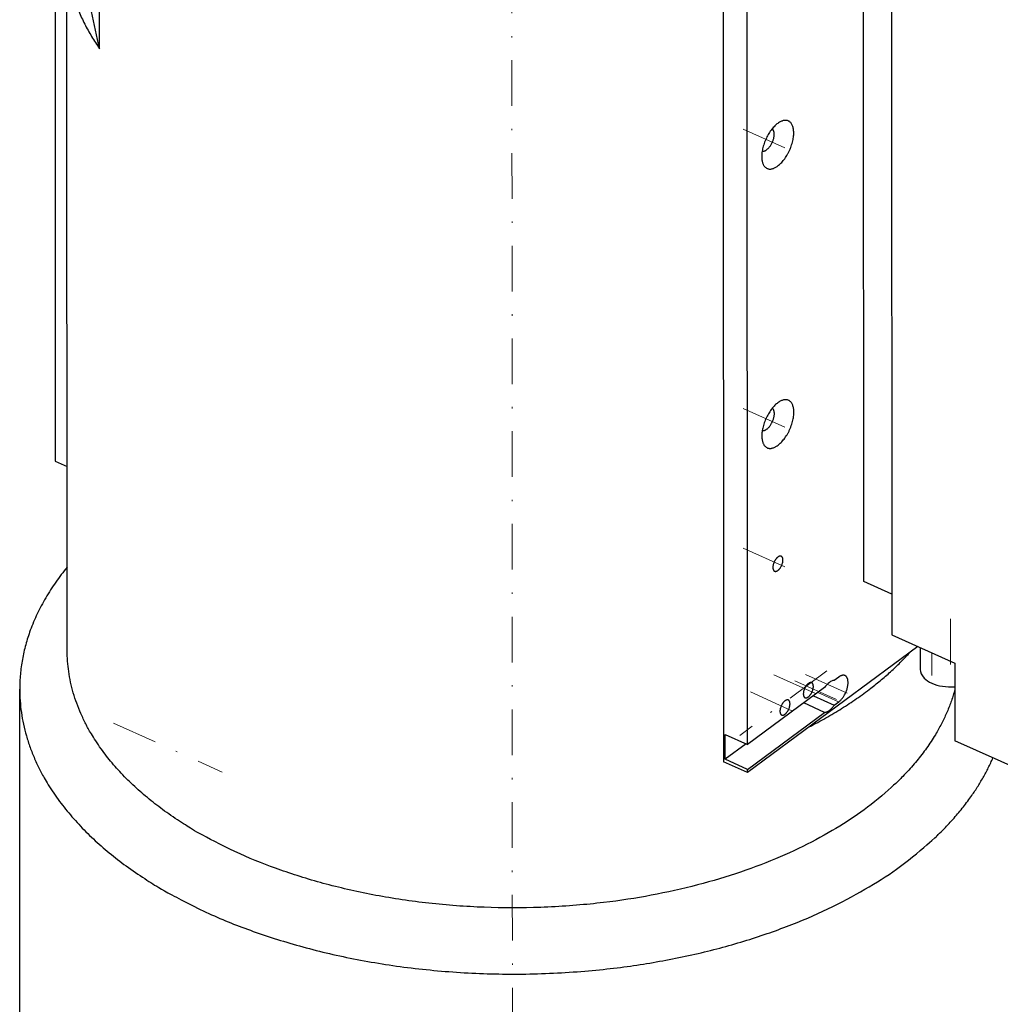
# Model space of a CAD drawing. Header units: millimetres. Extents: x 0 to 3370, y -35 to 2376.
# Tile 17 of 24: x 2480 to 2609, y 1736 to 1866. Entities that reach past the tile are written whole.
import ezdxf

# ---------------------------------------------------------------- set-up
doc = ezdxf.new("R2010")
doc.units = ezdxf.units.MM
doc.linetypes.add('DASHEDBIDOT', pattern=[12.4, 3, -3, 0.2, -3, 0.2, -3])
doc.linetypes.add('DASHEDDOT2X', pattern=[12.2, 6, -3, 0.2, -3])
doc.layers.add('Layer0000', color=7, linetype='Continuous', lineweight=25)

msp = doc.modelspace()

# ---------------------------------------------------------------- linework, layer by layer
at = {"layer": 'Layer0000', "color": 7, "linetype": 'Continuous', "lineweight": 25}
for p, q in [((2484.2438525, 2002.592187), (2484.3281565, 1807.7052593)), ((2572.1812849, 1964.1811421), (2572.2706236, 1768.1754611)), ((2575.4236771, 1770.4323787), (2575.3376886, 1959.0878466)), ((2490.1459622, 1861.9770824), (2490.1274145, 1904.8540621)), ((2590.7161049, 1791.8739527), (2590.6764643, 1883.5117012)), ((2590.7161049, 1791.8739527), (2590.6764643, 1883.5117012)), ((2594.3655782, 1881.8532826), (2594.4075312, 1784.869638)), ((2594.3655782, 1881.8532826), (2594.4075312, 1784.869638)), ((2490.1459622, 1861.9770824), (2486.4085299, 1879.3839032)), ((2485.8864056, 1782.8185278), (2485.8466606, 1874.69777)), ((2484.3281565, 1807.7052593), (2485.8759411, 1807.0094621)), ((2594.4052187, 1790.2155341), (2590.7161049, 1791.8739527)), ((2594.4052187, 1790.2155341), (2590.7161049, 1791.8739527)), ((2594.4075312, 1784.869638), (2602.6906655, 1781.1460057)), ((2594.4075312, 1784.869638), (2602.6906655, 1781.1460057)), ((2597.8141366, 1783.3382194), (2575.4253522, 1766.7572722)), ((2598.1237082, 1783.1990534), (2598.1249539, 1780.3193708)), ((2598.1237082, 1783.1990534), (2598.1249539, 1780.3193708)), ((2602.6906655, 1781.1460057), (2602.6950816, 1770.937201)), ((2602.6906655, 1781.1460057), (2602.6950816, 1770.937201)), ((2587.4122976, 1779.3110512), (2586.8164179, 1778.8697477)), ((2479.6629912, 1721.35882), (2479.6386143, 1777.7114219)), ((2585.548973, 1777.9310886), (2575.4236771, 1770.4323787)), ((2584.0721154, 1776.8373401), (2586.8179069, 1775.6029863)), ((2586.8179069, 1775.6029863), (2587.4137865, 1776.0442898)), ((2575.4251661, 1767.1656174), (2585.550462, 1774.6643272)), ((2585.550462, 1774.6643272), (2582.8046705, 1775.898681)), ((2572.466119, 1771.7619308), (2575.4236771, 1770.4323787)), ((2572.467608, 1768.4951695), (2572.466119, 1771.7619308)), ((2647.6401055, 1750.7324403), (2602.6950816, 1770.937201)), ((2647.6401055, 1750.7324403), (2602.6950816, 1770.937201)), ((2575.2119105, 1770.5275771), (2572.467608, 1768.4951695)), ((2575.4253522, 1766.7572722), (2572.2706236, 1768.1754611)), ((2575.4251661, 1767.1656174), (2572.467608, 1768.4951695)), ((2575.4253522, 1766.7572722), (2575.4251661, 1767.1656174))]:
    msp.add_line(p, q, dxfattribs=at)
at = {"layer": 'Layer0000', "color": 5, "linetype": 'DASHEDDOT2X', "lineweight": 18}
for p, q in [((2544.4910843, 1683.6446949), (2544.366108, 1972.5544662)), ((2574.833581, 1851.3903193), (2580.7822207, 1848.7161447)), ((2574.850332, 1814.6392542), (2580.7989717, 1811.9650796)), ((2574.8587075, 1796.2637216), (2580.8073472, 1793.589547)), ((2602.1220829, 1786.9571233), (2602.1256161, 1778.7894812)), ((2585.8271588, 1780.11623), (2574.3901454, 1771.640292)), ((2578.8638482, 1779.622711), (2584.8124879, 1776.9485364)), ((2581.6317558, 1778.8132192), (2587.5803955, 1776.1390446)), ((2583.0585284, 1779.6352155), (2588.8099976, 1777.0496777)), ((2575.789843, 1777.3461283), (2581.7384827, 1774.6719537)), ((2491.9895015, 1773.2368018), (2506.3005476, 1766.8033585))]:
    msp.add_line(p, q, dxfattribs=at)
at = {"layer": 'Layer0000', "color": 251, "linetype": 'DASHEDBIDOT', "lineweight": 18}
for p, q in [((2599.6640161, 1782.5066174), (2599.6657493, 1778.4999357)), ((2599.6640161, 1782.5066174), (2599.6657493, 1778.4999357)), ((2584.6679951, 1777.2786436), (2587.4137865, 1776.0442898))]:
    msp.add_line(p, q, dxfattribs=at)
at = {"layer": 'Layer0000', "color": 7, "linetype": 'Continuous', "lineweight": 25}
for centre, radius, start, end in [((2581.0189476, 1849.9441579), 2.740348, 120.765817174, 126.628515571), ((2581.0356986, 1813.1930927), 2.740348, 120.765817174, 126.62851557), ((2587.9761224, 1776.2824413), 2.9341254, 127.680825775, 145.813594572), ((2586.9505696, 1777.6589834), 1.2181736, 96.322538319, 129.081493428)]:
    msp.add_arc(centre, radius, start, end, dxfattribs=at)
for points, weights in [([(2485.8466606, 1874.69777), (2485.8495167, 1868.0952208), (2490.1459622, 1861.9770824)], [0.986706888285, 0.975012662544, 1]), ([(2579.8511618, 1795.1980227), (2579.6627914, 1795.2827034), (2579.4099915, 1795.0954819)], [0.854193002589, 0.863231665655, 1]), ([(2485.8816715, 1793.762486), (2479.6349679, 1786.1408637), (2479.6386143, 1777.7114219)], [0.925504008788, 0.868815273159, 0.856790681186]), ([(2583.5434014, 1772.7694318), (2591.7677938, 1776.9677147), (2596.8115851, 1782.5957381)], [0.965658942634, 0.949232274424, 0.965663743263]), ([(2583.8563025, 1778.5570121), (2583.6679321, 1778.6416928), (2583.4151322, 1778.4544713)], [0.854193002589, 0.863231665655, 1]), ([(2588.2330794, 1779.5018248), (2587.882623, 1779.6593703), (2587.4122976, 1779.3110512)], [0.854193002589, 0.863231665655, 1]), ([(2580.7822972, 1776.2804294), (2580.5939269, 1776.3651101), (2580.341127, 1776.1778886)], [0.854193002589, 0.863231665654, 1]), ([(2585.550462, 1774.6643272), (2586.1843822, 1774.69979), (2586.8179069, 1775.6029863)], [1, 0.888888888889, 1])]:
    msp.add_rational_spline(points, weights, degree=2, dxfattribs=at)
for points, weights, knots in [([(2577.3292659, 1847.2094391), (2577.6990959, 1845.2952236), (2579.386541, 1846.5449314), (2581.4937716, 1848.1055289), (2581.4924958, 1850.904735), (2581.4913541, 1853.4095729), (2579.6171766, 1852.2988436)], [0.925479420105, 0.750921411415, 1, 0.707106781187, 1, 0.72957855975, 0.958504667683], [0.28739812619, 0.28739812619, 0.28739812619, 0.5, 0.5, 0.75, 0.75, 0.98081913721, 0.98081913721, 0.98081913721]), ([(2579.3839893, 1852.1433437), (2577.2767587, 1850.5827463), (2577.2780346, 1847.7835401), (2577.2781757, 1847.4738783), (2577.3292659, 1847.2094391)], [1, 0.707106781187, 1, 0.956185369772, 0.925479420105], [0, 0, 0, 0.25, 0.25, 0.28739812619, 0.28739812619, 0.28739812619]), ([(2577.3413159, 1848.5131241), (2577.6076148, 1848.4358411), (2577.9445441, 1848.6853681), (2578.9282258, 1849.4138746), (2578.9276302, 1850.7205791), (2578.9273891, 1851.2496729), (2578.6501003, 1851.4244848)], [0.856918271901, 0.875751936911, 1, 0.707106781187, 1, 0.856371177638, 0.853607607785], [0.39394764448, 0.39394764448, 0.39394764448, 0.5, 0.5, 0.75, 0.75, 0.87259486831, 0.87259486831, 0.87259486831]), ([(2579.4007403, 1815.3922785), (2577.2935097, 1813.8316811), (2577.2947856, 1811.032475), (2577.2949267, 1810.7228132), (2577.3460169, 1810.4583739)], [1, 0.707106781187, 1, 0.956185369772, 0.925479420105], [0, 0, 0, 0.25, 0.25, 0.28739812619, 0.28739812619, 0.28739812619]), ([(2577.3460169, 1810.4583739), (2577.7158469, 1808.5441585), (2579.403292, 1809.7938663), (2581.5105226, 1811.3544637), (2581.5092468, 1814.1536698), (2581.5081051, 1816.6585077), (2579.6339276, 1815.5477784)], [0.925479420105, 0.750921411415, 1, 0.707106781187, 1, 0.72957855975, 0.958504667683], [0.28739812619, 0.28739812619, 0.28739812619, 0.5, 0.5, 0.75, 0.75, 0.98081913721, 0.98081913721, 0.98081913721]), ([(2577.3580669, 1811.7620589), (2577.6243658, 1811.6847759), (2577.9612951, 1811.9343029), (2578.9449768, 1812.6628094), (2578.9443812, 1813.9695139), (2578.9441401, 1814.4986077), (2578.6668513, 1814.6734196)], [0.856918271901, 0.875751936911, 1, 0.707106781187, 1, 0.856371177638, 0.853607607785], [0.39394764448, 0.39394764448, 0.39394764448, 0.5, 0.5, 0.75, 0.75, 0.87259486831, 0.87259486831, 0.87259486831]), ([(2579.4099915, 1795.0954819), (2578.7490804, 1794.6060166), (2578.7494805, 1793.7280745), (2578.7496593, 1793.3359396), (2578.9696216, 1793.2370569)], [1, 0.707106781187, 1, 0.843875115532, 0.854193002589], [0, 0, 0, 0.25, 0.25, 0.38326092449, 0.38326092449, 0.38326092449]), ([(2578.9696216, 1793.2370569), (2579.1579919, 1793.1523762), (2579.4107918, 1793.3395977), (2580.071703, 1793.829063), (2580.0713028, 1794.7070051), (2580.0711241, 1795.09914), (2579.8511618, 1795.1980227)], [0.854193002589, 0.863231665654, 1, 0.707106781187, 1, 0.843875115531, 0.854193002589], [0.38326092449, 0.38326092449, 0.38326092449, 0.5, 0.5, 0.75, 0.75, 0.88326092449, 0.88326092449, 0.88326092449]), ([(2602.6921716, 1777.6643191), (2600.3532111, 1768.9619419), (2590.9714763, 1762.0142916), (2554.851914, 1735.2659244), (2508.5168378, 1756.0955746), (2485.893566, 1766.2657281), (2485.8864056, 1782.8185278)], [0.870155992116, 0.902862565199, 1, 0.707106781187, 1, 0.831779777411, 0.856790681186], [0.41708801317, 0.41708801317, 0.41708801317, 0.5, 0.5, 0.75, 0.75, 0.89358494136, 0.89358494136, 0.89358494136]), ([(2582.9747623, 1776.5960463), (2583.1631326, 1776.5113656), (2583.4159325, 1776.6985871), (2584.0768437, 1777.1880524), (2584.0764435, 1778.0659945), (2584.0762648, 1778.4581294), (2583.8563025, 1778.5570121)], [0.854193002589, 0.863231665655, 1, 0.707106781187, 1, 0.843875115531, 0.854193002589], [0.38326092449, 0.38326092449, 0.38326092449, 0.5, 0.5, 0.75, 0.75, 0.88326092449, 0.88326092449, 0.88326092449]), ([(2587.4137865, 1776.0442898), (2588.6433886, 1776.9549229), (2588.6426442, 1778.5883036), (2588.6423116, 1779.3178569), (2588.2330794, 1779.5018248)], [1, 0.707106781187, 1, 0.843875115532, 0.854193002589], [0, 0, 0, 0.5, 0.5, 0.76652184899, 0.76652184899, 0.76652184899]), ([(2479.6386143, 1777.7114219), (2479.6465364, 1759.397686), (2504.6765392, 1748.1456013), (2555.9408788, 1725.1000308), (2595.9029478, 1754.6939691), (2604.374445, 1760.9675422), (2607.7078915, 1768.6837229)], [0.856790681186, 0.831779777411, 1, 0.707106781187, 1, 0.919279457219, 0.883051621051], [0.10641505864, 0.10641505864, 0.10641505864, 0.25, 0.25, 0.5, 0.5, 0.56889929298, 0.56889929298, 0.56889929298]), ([(2583.4151322, 1778.4544713), (2582.7542211, 1777.965006), (2582.7546212, 1777.0870639), (2582.7548, 1776.694929), (2582.9747623, 1776.5960463)], [1, 0.707106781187, 1, 0.843875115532, 0.854193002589], [0, 0, 0, 0.25, 0.25, 0.38326092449, 0.38326092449, 0.38326092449]), ([(2580.341127, 1776.1778886), (2579.6802158, 1775.6884233), (2579.680616, 1774.8104812), (2579.6807947, 1774.4183463), (2579.900757, 1774.3194636)], [1, 0.707106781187, 1, 0.843875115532, 0.854193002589], [0, 0, 0, 0.25, 0.25, 0.38326092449, 0.38326092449, 0.38326092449]), ([(2579.900757, 1774.3194636), (2580.0891274, 1774.2347829), (2580.3419273, 1774.4220044), (2581.0028384, 1774.9114697), (2581.0024383, 1775.7894118), (2581.0022595, 1776.1815467), (2580.7822972, 1776.2804294)], [0.854193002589, 0.863231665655, 1, 0.707106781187, 1, 0.843875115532, 0.854193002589], [0.38326092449, 0.38326092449, 0.38326092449, 0.5, 0.5, 0.75, 0.75, 0.88326092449, 0.88326092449, 0.88326092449])]:
    msp.add_rational_spline(points, weights, degree=2, knots=knots, dxfattribs=at)
for points, knots in [([(2598.1251365, 1780.3193707), (2598.1250291, 1779.9225871), (2598.4458536, 1779.2245942), (2599.2527963, 1778.6855762), (2599.6657493, 1778.4999357)], [0.71084233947, 0.71084233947, 0.71084233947, 0.71084233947, 0.875, 1, 1, 1, 1]), ([(2598.1251365, 1780.3193707), (2598.1250291, 1779.9225871), (2598.4458536, 1779.2245942), (2599.2527963, 1778.6855762), (2599.6657493, 1778.4999357)], [0.71084233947, 0.71084233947, 0.71084233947, 0.71084233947, 0.875, 1, 1, 1, 1]), ([(2599.6657493, 1778.4999357), (2600.0787023, 1778.3142952), (2601.0555325, 1778.0312381), (2602.1486818, 1777.9912325), (2602.6920107, 1778.0363567)], [0, 0, 0, 0, 0.125, 0.25604141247, 0.25604141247, 0.25604141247, 0.25604141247]), ([(2599.6657493, 1778.4999357), (2600.0787023, 1778.3142952), (2601.0555325, 1778.0312381), (2602.1486818, 1777.9912325), (2602.6920107, 1778.0363567)], [0, 0, 0, 0, 0.125, 0.25604141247, 0.25604141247, 0.25604141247, 0.25604141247])]:
    msp.add_open_spline(points, degree=3, knots=knots, dxfattribs=at)

doc.saveas('drawing.dxf')
